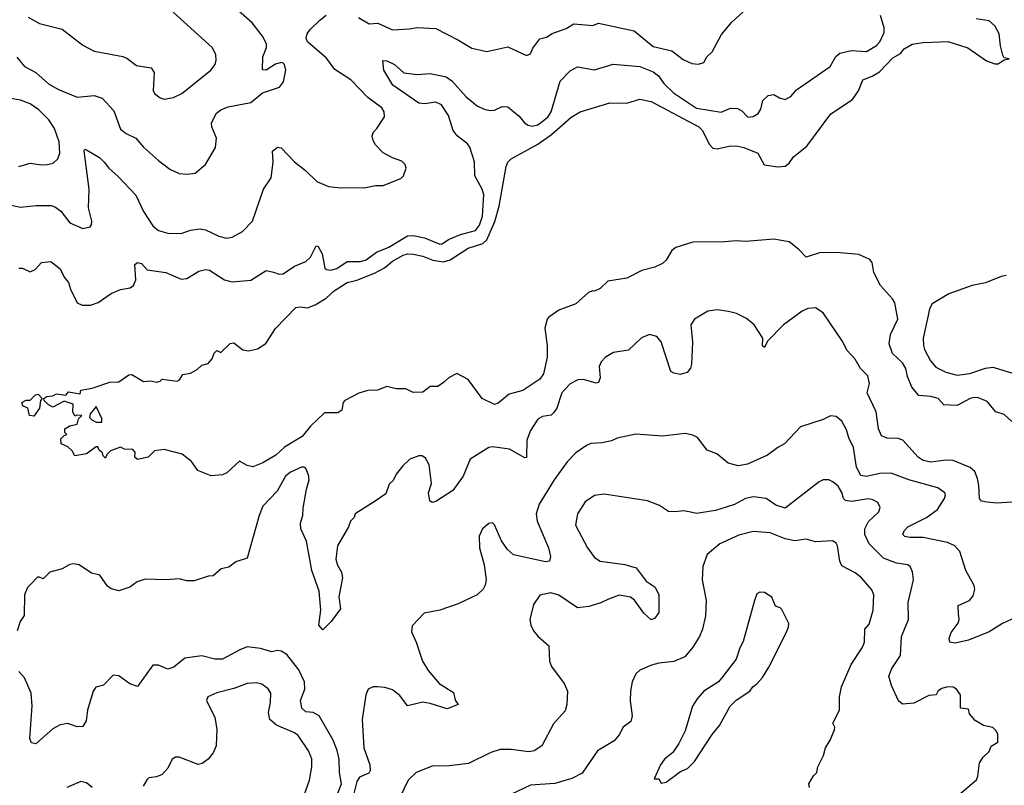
# Model space of a CAD drawing. Extents: x 1771496 to 1971148, y 471553 to 643630.
# Tile 130 of 256: x 1868930 to 1874145, y 540527 to 544582. Entities that reach past the tile are written whole.
import ezdxf

# ---------------------------------------------------------------- set-up
doc = ezdxf.new("R2010")
doc.units = 0

msp = doc.modelspace()

# ---------------------------------------------------------------- linework, layer by layer
at = {"layer": '0CON10XD'}
for points in [[(1868915, 544382.9), (1868955.8, 544335), (1869015, 544302.2), (1869082.7, 544242.7), (1869135, 544212.5), (1869235, 544171.1), (1869325, 544181.2), (1869366.4, 544166.4), (1869429.3, 544099.3), (1869465, 544002.5), (1869495, 543979.4), (1869545.8, 543955), (1869586.2, 543906.2), (1869665, 543835.7), (1869725, 543790), (1869775, 543768), (1869815, 543764), (1869860, 543770), (1869914.3, 543815.7), (1869967.5, 543905), (1869972.9, 543955), (1869947.5, 544015), (1869945.4, 544035), (1869973.5, 544086.5), (1869996, 544104), (1870035, 544120.5), (1870155, 544144.4), (1870215.4, 544194.6), (1870305.5, 544224.5), (1870327.5, 544252.5), (1870339.2, 544315), (1870332.5, 544345), (1870325, 544352.5), (1870315, 544355.6), (1870285, 544347.3), (1870235, 544315.7), (1870215.8, 544315.8), (1870218.1, 544385), (1870236.7, 544435), (1870237.1, 544455), (1870216.9, 544495), (1870160.9, 544565), (1870089.2, 544629.2)], [(1868975.5, 544595.5), (1869035, 544562.9), (1869155, 544532.9), (1869265, 544447.1), (1869325, 544415.6), (1869476.5, 544386.5), (1869497.6, 544377.6), (1869548.8, 544338.8), (1869626.5, 544326.5), (1869642.1, 544302.1), (1869637.1, 544207.1), (1869645, 544191.2), (1869675, 544168), (1869695, 544162), (1869745, 544170), (1869788.7, 544191.3), (1869942, 544315), (1869966, 544345), (1869971.7, 544368.3), (1869968.3, 544398.3), (1869949.2, 544435), (1869742.4, 544622.4)], [(1870725, 544593.3), (1870780.9, 544560.9), (1870826.4, 544563.6), (1870905, 544529.2), (1870994.6, 544534.6), (1871035, 544540.8), (1871135, 544535.5), (1871254.5, 544474.5), (1871325, 544430.6), (1871405, 544414.4), (1871515, 544438.1), (1871615, 544391.9), (1871635, 544401.2), (1871648, 544432), (1871685, 544480), (1871719.8, 544490.2), (1871750.2, 544509.8), (1871825, 544535.6), (1871865, 544559.5), (1871965, 544550.6), (1871995.9, 544564.1), (1872185, 544522.7), (1872285, 544439.6), (1872385, 544417.7), (1872445, 544371.5), (1872489.7, 544350.3), (1872525, 544345.8), (1872554.2, 544355.8), (1872570, 544385), (1872597.3, 544412.7), (1872647, 544503), (1872701.7, 544568.3), (1872784.2, 544645.8)], [(1868885, 543599.4), (1868935, 543588.9), (1869017.9, 543597.9), (1869097.4, 543597.4), (1869119.4, 543589.4), (1869148, 543568), (1869195.6, 543505.6), (1869264.2, 543475.8), (1869303.3, 543485), (1869310.8, 543495), (1869312.9, 543515), (1869294.5, 543585), (1869298.2, 543685), (1869272, 543888), (1869275, 543895.8), (1869285, 543892.5), (1869352.2, 543852.2), (1869377.2, 543827.2), (1869401.9, 543795), (1869452.3, 543752.3), (1869545, 543652.5), (1869585.3, 543565.3), (1869635, 543490), (1869666.2, 543465), (1869715, 543451.5), (1869785, 543448.9), (1869835, 543468.1), (1869885.7, 543474.3), (1869915, 543469.4), (1869985.6, 543435.6), (1870025, 543424.2), (1870055, 543430.8), (1870110.3, 543459.7), (1870164, 543515), (1870220.8, 543685), (1870262, 543745), (1870272.7, 543827.3), (1870270, 543885), (1870295, 543907.1), (1870315, 543904), (1870385, 543829.2), (1870443.4, 543783.4), (1870503.3, 543725), (1870565, 543698.8), (1870616.1, 543693.9), (1870755, 543691.2), (1870815, 543703.3), (1870856.1, 543703.9), (1870948.3, 543741.7), (1870962.5, 543755), (1870976.4, 543796.4), (1870972.5, 543815), (1870955, 543832.5), (1870905, 543850), (1870855, 543877.5), (1870815, 543920), (1870803, 543943), (1870797.5, 543965), (1870802.5, 543985), (1870822.5, 544005), (1870861.7, 544068.3), (1870860, 544095), (1870847.5, 544115), (1870775, 544170), (1870684.5, 544264.5), (1870598.6, 544318.6), (1870555, 544378.9), (1870454.1, 544464.1), (1870448.4, 544485), (1870453.4, 544506.6), (1870469.4, 544530.6), (1870520.6, 544579.4), (1870553.4, 544606.6)], [(1868925, 543266.2), (1868945, 543266), (1868985, 543246.2), (1869011.7, 543258.3), (1869045, 543296.2), (1869095, 543301.2), (1869145, 543263.3), (1869165, 543217.5), (1869189.5, 543189.5), (1869198.8, 543155), (1869235, 543082.5), (1869260.7, 543070.7), (1869305, 543070), (1869345.5, 543084.5), (1869415, 543131.9), (1869465, 543152.2), (1869515, 543161.4), (1869533.8, 543175), (1869545.8, 543205), (1869540, 543285), (1869555, 543296.2), (1869575, 543291.2), (1869605, 543258), (1869705, 543242.7), (1869785, 543207.8), (1869815, 543211.9), (1869879.6, 543250.4), (1869915, 543259.6), (1869935, 543254.6), (1870015, 543203.5), (1870055, 543194.4), (1870155, 543201.9), (1870235, 543254.4), (1870275, 543244.4), (1870305, 543233.5), (1870325, 543235.6), (1870385, 543276.1), (1870445, 543300.9), (1870470, 543325), (1870500, 543385), (1870510.3, 543380.3), (1870531.4, 543341.4), (1870546, 543266), (1870555, 543258.5), (1870576.2, 543256.2), (1870609.4, 543265), (1870665, 543301.9), (1870735, 543301.1), (1870765, 543309.8), (1870819.8, 543350.2), (1870885, 543378.1), (1870985, 543438.1), (1871015, 543439.4), (1871075, 543427.4), (1871155, 543392.4), (1871168.1, 543395), (1871201.4, 543418.6), (1871265, 543443.6), (1871344.4, 543465), (1871365, 543494.5), (1871381.5, 543541.5), (1871388.2, 543655), (1871378.9, 543685), (1871341.4, 543755), (1871338.9, 543828.9), (1871315, 543907.1), (1871301.8, 543925), (1871247.6, 543967.6), (1871225.7, 543995), (1871202, 544075), (1871165, 544131.8), (1871135, 544146.1), (1871075, 544136.5), (1871045, 544140.6), (1870906.2, 544236.2), (1870858.8, 544315), (1870854.3, 544365.7), (1870875, 544364.3), (1870915, 544345.6), (1870965, 544301.5), (1871035, 544291.4), (1871103.6, 544296.4), (1871189, 544279), (1871219.2, 544259.2), (1871295, 544173.6), (1871355, 544124.5), (1871395, 544106.2), (1871425, 544101.1), (1871445, 544103.8), (1871485, 544122.5), (1871515, 544121.1), (1871575, 544070.8), (1871603.3, 544035), (1871623.3, 544023.3), (1871645, 544018.8), (1871675, 544024.7), (1871727.1, 544065), (1871745, 544094), (1871793, 544257), (1871845, 544311.8), (1871885, 544332.5), (1871975, 544317.1), (1872072.6, 544347.4), (1872215, 544333.4), (1872285.9, 544305.9), (1872314, 544284), (1872342.2, 544245), (1872392.2, 544195), (1872515, 544113.5), (1872645, 544092.2), (1872695, 544114.3), (1872732, 544112), (1872755, 544100), (1872786.4, 544066.4), (1872815, 544068.8), (1872841.2, 544085), (1872855, 544107.5), (1872865.8, 544154.2), (1872895, 544180), (1872925, 544186), (1872955, 544168), (1872985, 544160), (1873014.1, 544175.9), (1873045, 544210), (1873222.5, 544335), (1873252.7, 544387.3), (1873274.4, 544405.6), (1873335, 544418.9), (1873415, 544412.9), (1873467.5, 544445), (1873485.6, 544465), (1873508.8, 544515), (1873509.3, 544539.3), (1873488.8, 544605)], [(1874185, 542453.8), (1874145, 542490), (1874100, 542505), (1874055, 542560), (1874008.3, 542578.3), (1873985, 542581.4), (1873965, 542575.6), (1873895, 542538.6), (1873825, 542542.5), (1873795, 542575.6), (1873755, 542586.1), (1873691.7, 542591.7), (1873656, 542636), (1873632.6, 542692.6), (1873622.7, 542735), (1873605, 542764), (1873553.6, 542813.6), (1873534.6, 542865), (1873542.4, 542915), (1873581.1, 542995), (1873565, 543082.5), (1873553.4, 543103.4), (1873490, 543175), (1873453.2, 543243.2), (1873445.8, 543295.8), (1873432.3, 543312.3), (1873375, 543337.5), (1873275, 543347.1), (1873171.2, 543348.8), (1873095, 543324.4), (1873057.1, 543365), (1873006, 543405), (1872925, 543419.2), (1872775, 543407.2), (1872725, 543411.1), (1872665, 543404.8), (1872495.6, 543404.4), (1872466.7, 543395), (1872405, 543376.2), (1872385, 543358.8), (1872355, 543308.8), (1872335, 543290), (1872295, 543272), (1872226.1, 543253.9), (1872145, 543213.3), (1872045, 543196.7), (1872005, 543157.5), (1871975, 543143.3), (1871965, 543146.7), (1871942.7, 543137.3), (1871875, 543076.7), (1871785, 543043.8), (1871733, 543007), (1871724.2, 542995), (1871712.4, 542947.6), (1871724.6, 542855), (1871723.8, 542795), (1871705, 542706), (1871685, 542678.5), (1871595, 542617.1), (1871522.1, 542597.9), (1871465, 542550.8), (1871445, 542544.4), (1871378.8, 542575), (1871305, 542676.2), (1871245, 542707.5), (1871205, 542687.5), (1871175, 542660), (1871145, 542640), (1871105, 542640), (1871065, 542610), (1871015, 542607.5), (1870975, 542627.5), (1870925, 542627.5), (1870875, 542638.8), (1870825, 542619.2), (1870775, 542618.1), (1870725.7, 542604.3), (1870652.5, 542565), (1870643.3, 542555), (1870635.8, 542514.2), (1870615, 542500), (1870545, 542500), (1870470.4, 542429.6), (1870425.6, 542375), (1870333.1, 542316.9), (1870286, 542275), (1870217.5, 542235), (1870165, 542214.2), (1870135, 542220), (1870095, 542243.8), (1870027.4, 542182.6), (1870005, 542171.4), (1869945, 542165.8), (1869874.2, 542194.2), (1869841.1, 542241.1), (1869790.9, 542280.9), (1869695.9, 542305.9), (1869645, 542298.8), (1869610, 542265), (1869555, 542252.5), (1869540, 542265), (1869541.7, 542291.7), (1869530, 542305), (1869485, 542307.5), (1869465, 542317.5), (1869411.7, 542298.3), (1869391.7, 542278.3), (1869385, 542260), (1869371.7, 542271.7), (1869368.3, 542288.3), (1869351.7, 542301.7), (1869345, 542320), (1869335, 542320), (1869285, 542282.5), (1869221.7, 542271.7), (1869207.5, 542297.5), (1869185, 542320), (1869150, 542335), (1869148.3, 542361.7), (1869165, 542380), (1869180, 542385), (1869170, 542395), (1869170, 542415), (1869195, 542430), (1869235, 542440), (1869241.7, 542468.3), (1869260, 542485), (1869232.5, 542487.5), (1869221.7, 542481.7), (1869212.5, 542505), (1869213, 542543), (1869207.7, 542547.7), (1869165, 542561.2), (1869105, 542530), (1869082.9, 542542.9), (1869060, 542565), (1869057.5, 542575), (1869074.2, 542585.8), (1869105, 542590), (1869125, 542600), (1869175, 542592.5), (1869188.3, 542611.7), (1869250, 542600), (1869255, 542620), (1869315, 542630), (1869408.3, 542661.7), (1869455, 542663.3), (1869508.3, 542701.7), (1869525, 542702.5), (1869586.4, 542666.4), (1869625, 542670), (1869655, 542662.5), (1869675, 542667.5), (1869685, 542677.5), (1869765, 542667.5), (1869776.4, 542673.6), (1869795, 542702.5), (1869835, 542710), (1869870.7, 542729.3), (1869895, 542752.5), (1869928.3, 542761.7), (1869950, 542785), (1869960, 542815), (1869975, 542830), (1869995, 542820), (1870045, 542866.7), (1870065, 542870), (1870112.9, 542832.9), (1870141.3, 542828.7), (1870190.5, 542839.5), (1870233.1, 542866.9), (1870285, 542945.6), (1870393, 543057), (1870415, 543061.2), (1870455, 543056.2), (1870495, 543072), (1870553.6, 543106.4), (1870595, 543146.5), (1870665, 543190.4), (1870715, 543202.1), (1870809.7, 543240.3), (1870862.1, 543267.9), (1870905, 543302.9), (1870960.8, 543335), (1870985, 543341.5), (1871015, 543340.5), (1871065, 543329.6), (1871117.9, 543307.9), (1871175, 543300.3), (1871209.7, 543310.3), (1871305, 543371.1), (1871383, 543397), (1871404.1, 543415.9), (1871447.5, 543512.5), (1871469.7, 543595), (1871506.2, 543805), (1871515, 543826.7), (1871533.3, 543845), (1871675, 543922.7), (1871746.2, 543973.8), (1871851.5, 544065), (1871898, 544095), (1872055, 544141.2), (1872145, 544139.7), (1872215, 544161.5), (1872275, 544148.7), (1872527.8, 544015), (1872546.1, 543996.1), (1872582, 543922), (1872601.6, 543901.6), (1872625, 543897.5), (1872695, 543914.3), (1872732.9, 543912.9), (1872765, 543906), (1872839.2, 543875), (1872873.2, 543813.2), (1872945, 543801.9), (1872985, 543807.1), (1873005, 543822.9), (1873028.6, 543855), (1873098.4, 543911.6), (1873226.8, 544083.2), (1873340.4, 544159.6), (1873372.7, 544205), (1873395, 544264.2), (1873445, 544282.7), (1873483.5, 544306.5), (1873555, 544380), (1873595, 544403.3), (1873615, 544428), (1873657.6, 544452.4), (1873715, 544462.2), (1873846, 544466), (1873952.7, 544432.7), (1874050, 544365), (1874095, 544348), (1874111.7, 544348.3), (1874145, 544370), (1874170, 544375), (1874145, 544380), (1874137.5, 544395), (1874124.1, 544444.1), (1874117.2, 544507.2), (1874095, 544549.2), (1874065, 544575.6), (1873996.8, 544586.8)], [(1868925, 543804.5), (1868985, 543822.3), (1869045, 543812.7), (1869075.4, 543814.6), (1869107.2, 543822.8), (1869132.9, 543845), (1869142.7, 543875), (1869140, 543935), (1869114.1, 544005), (1869085, 544051.5), (1869031.2, 544105), (1868985, 544135.9), (1868935, 544155.9), (1868883.3, 544165)], [(1874155, 543227.5), (1874127.8, 543222.2), (1874045, 543187.5), (1873975, 543174.4), (1873850.5, 543129.5), (1873763.2, 543076.8), (1873749.2, 543050.8), (1873740.9, 543015), (1873715.4, 542895), (1873717, 542857), (1873721.9, 542835), (1873753.8, 542775), (1873781.5, 542741.5), (1873835.3, 542715.3), (1873895, 542699.3), (1873962.1, 542707.9), (1874045, 542737.1), (1874085, 542741.5), (1874195, 542707.5)], [(1874185, 542026.5), (1874105, 542020.6), (1874055, 542026), (1874025, 542031.2), (1874013.3, 542045), (1874010.6, 542115), (1874002.6, 542152.6), (1873988.6, 542188.6), (1873965, 542210.6), (1873875, 542246.5), (1873835, 542248.2), (1873755, 542238.2), (1873715, 542246.7), (1873689.2, 542265), (1873608, 542355), (1873583.6, 542363.6), (1873524.6, 542364.6), (1873495, 542378), (1873478.5, 542415), (1873465.8, 542505), (1873419.4, 542605), (1873431.4, 542655), (1873421.4, 542695), (1873382.9, 542735), (1873354.5, 542784.5), (1873310.9, 542830.9), (1873289.2, 542875), (1873185, 543030), (1873145.7, 543055.7), (1873105, 543051.9), (1873075, 543038.1), (1872975.8, 542965), (1872891.2, 542878.8), (1872875, 542846.2), (1872864.4, 542855), (1872866.7, 542895), (1872820, 542965), (1872779.7, 542999.7), (1872726.6, 543026.6), (1872685, 543037.1), (1872624.3, 543045.7), (1872575, 543038.6), (1872504.4, 542995.6), (1872484.3, 542965.7), (1872493.9, 542873.9), (1872488.3, 542758.3), (1872483.6, 542736.4), (1872465, 542713.8), (1872427.7, 542702.3), (1872395, 542709.2), (1872379.1, 542719.1), (1872328.1, 542875), (1872304.5, 542904.5), (1872265, 542914.3), (1872223.6, 542896.4), (1872155, 542831.2), (1872075, 542820), (1872032.5, 542795), (1872010.5, 542769.5), (1871999.2, 542745), (1872003.8, 542685), (1871995, 542660), (1871983, 542657), (1871915.7, 542675.7), (1871885.7, 542674.3), (1871846.4, 542653.6), (1871817.2, 542622.8)], [(1871817.2, 542622.8), (1871801.4, 542605), (1871774.3, 542525), (1871759.1, 542500.9), (1871745, 542488), (1871699.7, 542480.3), (1871675, 542465.7), (1871635, 542405.8), (1871615.5, 542355), (1871615, 542263.8), (1871605, 542262), (1871525, 542307.8), (1871435, 542320), (1871414.6, 542315.4), (1871316.6, 542253.4), (1871279.4, 542165), (1871225, 542087.5), (1871135, 542030.6), (1871115, 542024), (1871102.7, 542032.7), (1871096, 542075), (1871111.4, 542125), (1871098.8, 542225), (1871079.3, 542259.3), (1871061.7, 542271.7), (1871045, 542272.5), (1870996.4, 542253.6), (1870960.3, 542219.7), (1870924, 542175), (1870908.1, 542141.9), (1870887.7, 542122.3), (1870868.6, 542071.4), (1870812.5, 542032.5), (1870707.5, 541965), (1870702.5, 541945), (1870682.5, 541925), (1870671.2, 541895), (1870613.3, 541795), (1870604.4, 541725), (1870613.5, 541693.5), (1870634.3, 541655), (1870640, 541625), (1870621.1, 541525), (1870628.6, 541461.4), (1870580, 541395), (1870535, 541350), (1870514.3, 541375), (1870525.6, 541455), (1870515.5, 541555), (1870477.5, 541665), (1870449.6, 541819.6), (1870418.5, 541885), (1870417.8, 541915), (1870429.1, 541955), (1870431.1, 541995), (1870448.5, 542095), (1870463.6, 542145), (1870460.7, 542170.7), (1870445.8, 542205), (1870435, 542212.5), (1870422, 542212), (1870364, 542185), (1870338.6, 542165), (1870294.4, 542085), (1870217.5, 542005), (1870198, 541955), (1870135, 541730), (1870075, 541710), (1870037.6, 541682.4), (1869997.6, 541672.4), (1869955, 541636.7), (1869930, 541635), (1869855, 541610), (1869815, 541610), (1869775, 541620), (1869705, 541614.2), (1869595, 541619.2), (1869553.3, 541605), (1869514.3, 541575.7), (1869455, 541556), (1869415, 541568), (1869395, 541581.2), (1869355, 541640), (1869310.5, 541650.5), (1869245, 541693.8), (1869215, 541700), (1869195, 541696.7), (1869155, 541673.3), (1869090, 541655), (1869055, 541620), (1869035, 541630), (1869025, 541628.8), (1868988.6, 541591.4), (1868970.8, 541575), (1868955.7, 541535), (1868954, 541426), (1868933.3, 541395), (1868916.7, 541345)], [(1869005, 542482), (1868982.5, 542485), (1868973.6, 542523.6), (1868947, 542537), (1868942.5, 542555), (1868965, 542567.5), (1868985, 542567.5), (1869014.2, 542595.8), (1869028.3, 542598.3), (1869050, 542575), (1869041.2, 542565), (1869035.9, 542524.1), (1869005, 542482)], [(1869365, 542450), (1869365, 542470), (1869335, 542532.5), (1869303.3, 542495), (1869300, 542475), (1869311.7, 542461.7), (1869335, 542450), (1869365, 542450)], [(1874204.6, 541415.4), (1874135, 541384.3), (1874065, 541338.9), (1873954.5, 541295.5), (1873885, 541279.4), (1873856.7, 541285), (1873852.5, 541305), (1873864, 541336), (1873900.6, 541385), (1873906.7, 541405), (1873902.5, 541435), (1873901.4, 541478.6), (1873960, 541505), (1873979.5, 541530.5), (1873988.8, 541565), (1873986, 541585), (1873941.2, 541665), (1873908.8, 541765), (1873883.8, 541795), (1873845, 541813.3), (1873715, 541838.9), (1873645, 541838.5), (1873617.5, 541845), (1873606.7, 541855), (1873613.8, 541875), (1873633.8, 541895), (1873732.5, 541945), (1873791.7, 541988.3), (1873828.9, 542045), (1873834.3, 542065), (1873830, 542075), (1873792.2, 542102.2), (1873638.8, 542145), (1873545, 542179.6), (1873485, 542178.5), (1873415, 542163.1), (1873385, 542167.8), (1873362.3, 542212.3), (1873345.7, 542315.7), (1873322.4, 542367.6), (1873309.6, 542409.6), (1873284.4, 542455), (1873255, 542480), (1873225, 542484.2), (1873185, 542464.2), (1873065, 542426.2), (1872980, 542335), (1872945, 542316.7), (1872890, 542275), (1872785, 542227.1), (1872735, 542218.5), (1872682.8, 542232.8), (1872622.3, 542282.3), (1872571.7, 542301.7), (1872519.7, 542369.7), (1872495, 542382), (1872455, 542390.8), (1872335, 542376.2), (1872193.9, 542386.1), (1872095, 542366), (1872065, 542351.2), (1872015, 542340.8), (1871955, 542337.5), (1871932.6, 542327.4), (1871875, 542287.1), (1871829.4, 542240.6), (1871761.1, 542145), (1871681.9, 542015), (1871665.6, 541965), (1871671.1, 541925), (1871730.6, 541785), (1871741.2, 541738.8), (1871735.9, 541714.1), (1871715, 541710.8), (1871545, 541746.7), (1871513.1, 541775), (1871481.5, 541821.5), (1871445, 541906.7), (1871435, 541916.2), (1871415, 541913.3), (1871381.2, 541885), (1871363, 541847), (1871366, 541785), (1871390, 541695), (1871401.4, 541615), (1871396.1, 541586.1), (1871384.2, 541565), (1871353.8, 541535), (1871252.6, 541487.4), (1871155, 541454.3), (1871071.7, 541438.3), (1871009.3, 541370.7), (1871005, 541340), (1871030.8, 541285), (1871064.2, 541185), (1871094.2, 541134.2), (1871151.2, 541065), (1871227.7, 541017.7), (1871236.7, 540976.7), (1871252.5, 540955), (1871195, 540930.8), (1871105, 540960), (1871065, 540966.5), (1870985, 540947.1), (1870943, 541003), (1870905, 541032.3), (1870865, 541044.6), (1870825, 541048.5), (1870802.1, 541047.9), (1870776.2, 541035), (1870762.9, 541005), (1870744.6, 540875), (1870753.8, 540725), (1870784.4, 540635), (1870787.1, 540605), (1870778.7, 540591.3), (1870730.6, 540569.4), (1870715, 540546.2), (1870691.7, 540448.3)], [(1873893.4, 540466.6), (1873997.1, 540555), (1874005.5, 540575), (1874014.4, 540645), (1874033.6, 540676.4), (1874064, 540705), (1874075, 540733.8), (1874110, 540755), (1874110, 540795), (1874102.5, 540815), (1874085, 540832.5), (1874035, 540842.5), (1873990.7, 540870.7), (1873960, 540905), (1873955, 540930), (1873912.5, 540935), (1873912.5, 541005), (1873892.5, 541035), (1873875, 541046.2), (1873845, 541048), (1873815, 541039.2), (1873795, 541026.2), (1873784.2, 541005.8), (1873745, 541001.4), (1873665, 540961.9), (1873605.8, 540955.8), (1873585, 540973.3), (1873547.1, 541055), (1873534.3, 541105), (1873548.9, 541145), (1873594.4, 541215), (1873601.2, 541315), (1873638.1, 541405), (1873636.2, 541495), (1873664.4, 541615), (1873658, 541658), (1873645.7, 541685), (1873633.9, 541693.9), (1873574.1, 541704.1), (1873505, 541729.6), (1873428.9, 541805), (1873406.6, 541855), (1873406.6, 541885), (1873425, 541923.5), (1873480, 541975), (1873488.3, 541998.3), (1873475, 542024), (1873449.1, 542039.1), (1873425, 542043.5), (1873335, 542029.2), (1873304.8, 542034.8), (1873292.5, 542045), (1873285, 542078), (1873265, 542110.8), (1873236.2, 542135), (1873215, 542144.2), (1873185, 542144.4), (1873165, 542134.4), (1872985, 541995.4), (1872935, 542010.9), (1872883.8, 542045), (1872816.2, 542053.8), (1872775, 542045.5), (1872715.8, 542014.2), (1872615, 541982.9), (1872515, 541966.7), (1872475.5, 541975.5), (1872445, 541981.1), (1872404.5, 541974.5), (1872366.9, 541976.9), (1872319.1, 542009.1), (1872255, 542033.1), (1872025, 542069.5), (1871975, 542061.9), (1871925, 542027.5), (1871884.4, 541965), (1871873.6, 541905), (1871937.8, 541785), (1871975, 541732.5), (1872005, 541714.5), (1872135, 541695.6), (1872195, 541678.6), (1872247.9, 541607.9), (1872295.5, 541575.5), (1872315.5, 541535.5), (1872315, 541442.5), (1872295, 541411.2), (1872275, 541403.8), (1872235, 541438.8), (1872186.4, 541506.4), (1872165, 541522.5), (1872105, 541532.9), (1872048.2, 541511.8), (1872007.7, 541492.3), (1871945, 541473.9), (1871885, 541466.2), (1871785, 541533.1), (1871743, 541547), (1871685, 541534.3), (1871651.4, 541485), (1871632.9, 541405), (1871637.5, 541375), (1871652, 541345), (1871675, 541316.7), (1871732.5, 541265), (1871736.7, 541185), (1871746.4, 541156.4), (1871814, 541065), (1871830.8, 541025), (1871828.6, 540955), (1871819.5, 540920.5), (1871757.9, 540852.1), (1871696, 540735), (1871655, 540709.4), (1871626.3, 540703.7), (1871533.5, 540716.5), (1871475, 540716.7), (1871425, 540700.6), (1871308.1, 540641.9), (1871205, 540629.6), (1871115, 540628.6), (1871030, 540595), (1870986.9, 540553.1), (1870942.4, 540457.6)], [(1873112.5, 540515), (1873110, 540535), (1873135, 540577.5), (1873152.5, 540595), (1873157.5, 540625), (1873186.7, 540685), (1873197.5, 540725), (1873223.6, 540766.4), (1873245, 540820), (1873247.5, 540835), (1873237.5, 540855), (1873272.5, 540925), (1873272.9, 540995), (1873282.4, 541047.6), (1873333.2, 541166.8), (1873391.9, 541255), (1873404.1, 541284.1), (1873406.8, 541353.2), (1873429.4, 541380.6), (1873450.5, 541455), (1873453.3, 541535), (1873442.6, 541562.6), (1873388.1, 541625), (1873355, 541651.5), (1873285, 541690), (1873274.5, 541714.5), (1873261.4, 541795), (1873255, 541808.8), (1873235, 541822), (1873145, 541816), (1873095, 541830), (1873035, 541821.5), (1872985, 541832.5), (1872905, 541864.4), (1872815, 541870.9), (1872738.9, 541851.1), (1872638, 541805), (1872570.7, 541749.3), (1872547.5, 541685), (1872544.5, 541615), (1872565.6, 541505), (1872562.9, 541425), (1872547.2, 541352.8), (1872531.4, 541315), (1872495, 541258), (1872452.4, 541207.6), (1872395, 541181.9), (1872315, 541174.4), (1872276.2, 541163.8), (1872215, 541136.9), (1872193.1, 541116.9), (1872173.3, 541075), (1872164.4, 541025), (1872163.2, 540973.2), (1872174, 540895), (1872166.7, 540865), (1872126.2, 540835), (1872105, 540793.3), (1872078.3, 540761.7), (1871990.2, 540709.8), (1871909.8, 540590.2), (1871855, 540562.5), (1871765, 540536.4), (1871635, 540527.5), (1871531.8, 540478.2)], [(1872328.3, 540538.3), (1872355, 540543.8), (1872429.5, 540600.5), (1872467.5, 540615), (1872505, 540652.5), (1872597.5, 540795), (1872637.3, 540842.7), (1872693.3, 540945), (1872725, 540977.5), (1872797.5, 541025), (1872812.3, 541047.7), (1872836.7, 541065), (1872865, 541097.5), (1872898.3, 541151.7), (1872990, 541335), (1873002.5, 541365), (1873003, 541383), (1872967.3, 541457.3), (1872957.5, 541467.5), (1872933.3, 541475), (1872913.9, 541523.9), (1872875, 541547.5), (1872850.7, 541549.3), (1872835, 541540), (1872821.2, 541505), (1872762.4, 541287.6), (1872744.4, 541255), (1872724.4, 541195.6), (1872655, 541103.8), (1872631.2, 541075), (1872554, 541025), (1872518, 540985), (1872494.2, 540945), (1872454.4, 540815.6), (1872421.5, 540748.5), (1872389.1, 540700.9), (1872345.8, 540664.2), (1872324, 540635), (1872290, 540560), (1872315, 540560), (1872328.3, 540538.3)], [(1870595.6, 540435.6), (1870634.6, 540535), (1870624.6, 540595), (1870622.2, 540665), (1870611.3, 540711.3), (1870589.7, 540765), (1870516.2, 540895), (1870485, 540912.7), (1870445, 540915.3), (1870424.8, 540934.8), (1870418.2, 540975), (1870440, 541035), (1870438.9, 541075), (1870408.8, 541138.8), (1870345, 541220), (1870315, 541237.5), (1870295, 541240.8), (1870265, 541234.3), (1870205, 541251.4), (1870135, 541259.2), (1870095.5, 541244.5), (1870005, 541194.5), (1869964.6, 541194.6), (1869895, 541212), (1869805, 541200.8), (1869747.1, 541152.9), (1869715, 541142.5), (1869665, 541162.9), (1869635, 541162.5), (1869555, 541050.8), (1869514.3, 541064.3), (1869455, 541106.2), (1869425, 541110), (1869375, 541057.5), (1869333.9, 541046.1), (1869320, 541025), (1869290, 540925), (1869282.3, 540867.7), (1869265, 540838.8), (1869235, 540835.8), (1869185, 540854), (1869145, 540846), (1869105, 540826), (1869015, 540746.7), (1868992.3, 540752.3), (1868984.4, 540774.4), (1868996.9, 540946.9), (1868990.4, 541015), (1868955.6, 541095), (1868925, 541129.4)], [(1870426.5, 540445), (1870466, 540554), (1870477.9, 540625), (1870476.7, 540666.7), (1870459.8, 540709.8), (1870405, 540790), (1870385, 540804.5), (1870290, 540845), (1870255.7, 540875), (1870248.3, 540911.7), (1870259.1, 540965), (1870260, 541015), (1870246.9, 541036.9), (1870213.1, 541063.1), (1870185, 541070), (1870134.6, 541065.4), (1870065, 541040), (1869975, 541017.1), (1869927.5, 540995), (1869920, 540975), (1869964, 540886), (1869974.3, 540824.3), (1869970.6, 540735), (1869955, 540698.8), (1869929.2, 540665), (1869897.4, 540642.6), (1869875, 540637.5), (1869775, 540676.2), (1869755, 540676.2), (1869737.5, 540665), (1869715, 540617.5), (1869685, 540583.3), (1869655, 540571.2), (1869615, 540566.7), (1869604.2, 540555.8), (1869585, 540522.5)], [(1869315, 540515.6), (1869285, 540540), (1869255, 540547.1), (1869179.2, 540515)]]:
    msp.add_lwpolyline(points, dxfattribs=at)

doc.saveas('drawing.dxf')
